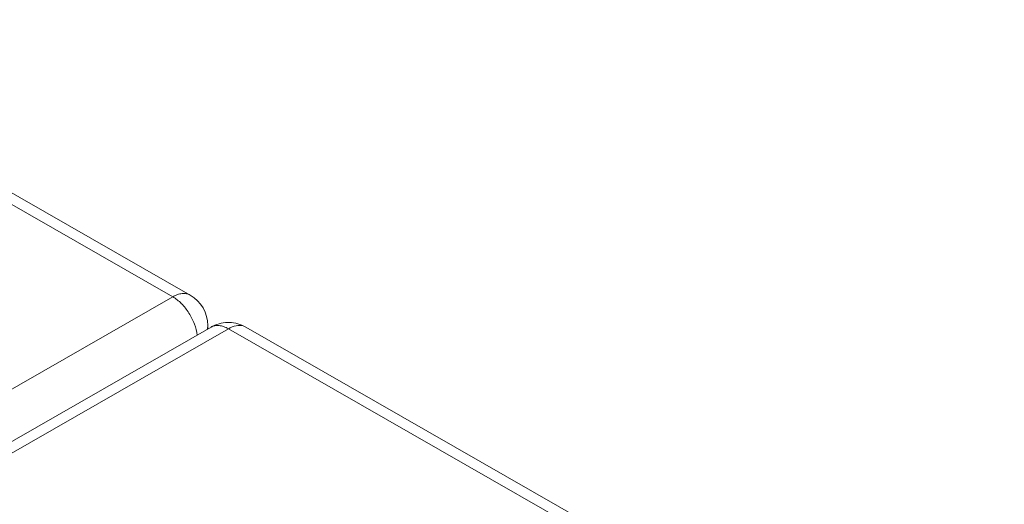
# Model space of a CAD drawing. Header units: centimetres. Extents: x -24.5 to 49.7, y -16.6 to 18.4.
# Tile 137 of 248: x -9.1 to -8.3, y -6.1 to -5.7. Entities that reach past the tile are written whole.
import ezdxf

# ---------------------------------------------------------------- set-up
doc = ezdxf.new("R2010")
doc.units = ezdxf.units.CM
doc.header["$MEASUREMENT"] = 0
doc.layers.add('layer 1', color=7, linetype='Continuous')

msp = doc.modelspace()

# ---------------------------------------------------------------- linework, layer by layer
at = {"layer": 'layer 1', "color": 1, "lineweight": 0}
msp.add_open_spline([(24.98821, 18.39808), (24.98821, 18.39808), (24.98821, -16.60193), (24.98821, -16.60193), (24.98821, -16.60193), (-24.51772, -16.60193), (-24.51772, -16.60193), (-24.51772, -16.60193), (-24.51772, 18.39808), (-24.51772, 18.39808), (-24.51772, 18.39808), (24.98821, 18.39808), (24.98821, 18.39808)], degree=3, knots=[0, 0, 0, 0, 0.25, 0.25, 0.25, 0.5, 0.5, 0.5, 0.75, 0.75, 0.75, 1, 1, 1, 1], dxfattribs=at)
at = {"layer": 'layer 1', "color": 5, "lineweight": 0}
msp.add_open_spline([(-23.26688, 17.18067), (-23.26688, 17.18067), (-23.26688, -15.60944), (-23.26688, -15.60944), (-23.26688, -15.60944), (23.98644, -15.60944), (23.98644, -15.60944)], degree=3, knots=[0, 0, 0, 0, 0.5, 0.5, 0.5, 1, 1, 1, 1], dxfattribs=at)
at = {"layer": 'layer 1', "lineweight": 9}
for points in [[(-8.96311, -5.94007), (-8.96311, -5.94007), (-9.72086, -5.50544), (-9.72086, -5.50544)], [(-8.94912, -5.93872), (-8.94912, -5.93872), (-9.70687, -5.50409), (-9.70687, -5.50409)], [(-9.75316, -6.39323), (-9.75316, -6.39323), (-8.96311, -5.94007), (-8.96311, -5.94007)], [(-8.935, -5.9631), (-8.935, -5.95303), (-8.94038, -5.94373), (-8.94912, -5.93872)], [(-8.91906, -5.96065), (-8.92373, -5.96076), (-8.92831, -5.96204), (-8.93237, -5.96437)], [(-8.91775, -5.96065), (-8.91819, -5.96064), (-8.91863, -5.96064), (-8.91906, -5.96065)], [(-8.9044, -5.96437), (-8.90847, -5.96203), (-8.91306, -5.96075), (-8.91775, -5.96065)], [(-8.93237, -5.96437), (-8.93237, -5.96437), (-9.72242, -6.41753), (-9.72242, -6.41753)], [(-8.91839, -5.96573), (-8.91839, -5.96573), (-9.70844, -6.41888), (-9.70844, -6.41888)], [(-8.935, -5.9631), (-8.935, -5.9631), (-8.935, -5.96588), (-8.935, -5.96588)], [(-8.45296, -6.23269), (-8.45296, -6.23269), (-8.91839, -5.96573), (-8.91839, -5.96573)], [(-8.9044, -5.96437), (-8.90512, -5.96396), (-8.90591, -5.96364), (-8.90672, -5.96342)], [(-8.44478, -6.22799), (-8.44478, -6.22799), (-8.9044, -5.96437), (-8.9044, -5.96437)]]:
    msp.add_open_spline(points, degree=3, dxfattribs=at)
for points, knots in [([(-8.96311, -5.94007), (-8.96188, -5.93937), (-8.96059, -5.93877), (-8.95926, -5.9383), (-8.95805, -5.93789), (-8.95681, -5.93759), (-8.95555, -5.93747), (-8.9544, -5.93736), (-8.95325, -5.93739), (-8.95212, -5.93761), (-8.95107, -5.93782), (-8.95004, -5.93819), (-8.94912, -5.93872)], [0, 0, 0, 0, 0.25, 0.25, 0.25, 0.5, 0.5, 0.5, 0.75, 0.75, 0.75, 1, 1, 1, 1]), ([(-8.94345, -5.97096), (-8.94382, -5.96789), (-8.94462, -5.96486), (-8.94571, -5.96195), (-8.94687, -5.95885), (-8.94836, -5.95588), (-8.95014, -5.95309), (-8.95188, -5.95035), (-8.95389, -5.94779), (-8.95619, -5.94548), (-8.95826, -5.9434), (-8.96056, -5.94154), (-8.96311, -5.94007)], [0, 0, 0, 0, 0.25, 0.25, 0.25, 0.5, 0.5, 0.5, 0.75, 0.75, 0.75, 1, 1, 1, 1]), ([(-8.935, -5.9631), (-8.935, -5.96337), (-8.93501, -5.96364), (-8.93503, -5.96391), (-8.9351, -5.96472), (-8.93529, -5.96554), (-8.93556, -5.96631)], [0, 0, 0, 0, 0.5, 0.5, 0.5, 1, 1, 1, 1]), ([(-8.91839, -5.96573), (-8.91961, -5.96503), (-8.9209, -5.96442), (-8.92224, -5.96396), (-8.92344, -5.96354), (-8.92468, -5.96324), (-8.92595, -5.96312), (-8.92709, -5.96301), (-8.92824, -5.96304), (-8.92936, -5.96326), (-8.93042, -5.96347), (-8.93144, -5.96384), (-8.93237, -5.96437)], [0, 0, 0, 0, 0.25, 0.25, 0.25, 0.5, 0.5, 0.5, 0.75, 0.75, 0.75, 1, 1, 1, 1]), ([(-8.90672, -5.96342), (-8.90849, -5.96295), (-8.91042, -5.96298), (-8.91225, -5.96333), (-8.91443, -5.96376), (-8.91648, -5.96463), (-8.91839, -5.96573)], [0, 0, 0, 0, 0.5, 0.5, 0.5, 1, 1, 1, 1])]:
    msp.add_open_spline(points, degree=3, knots=knots, dxfattribs=at)

doc.saveas('drawing.dxf')
